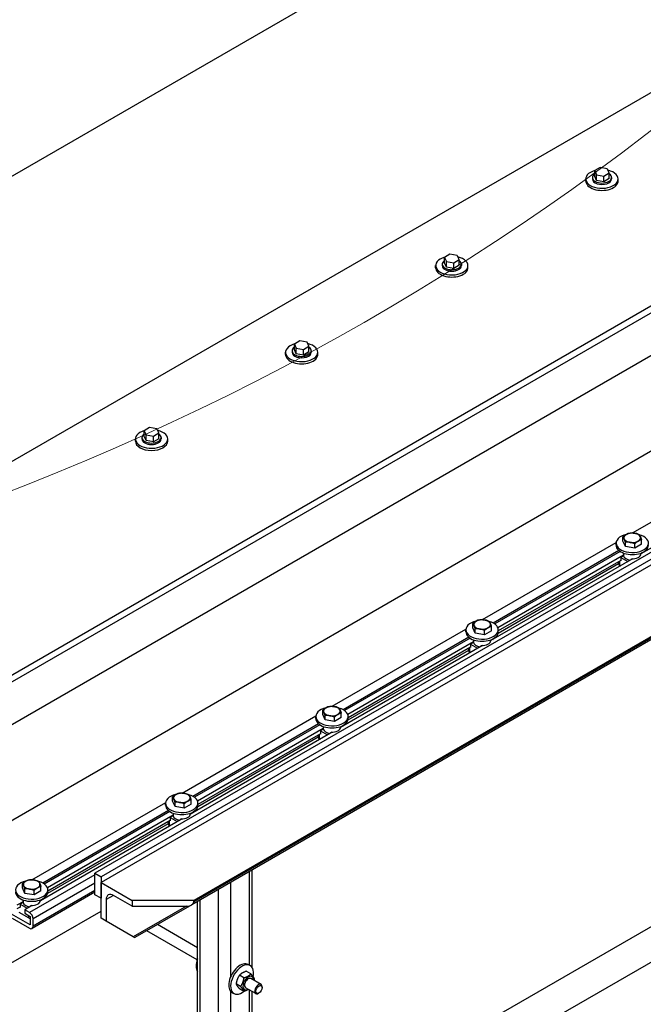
# Model space of a CAD drawing. Header units: millimetres. Extents: x 2241524 to 2686701, y -1965833 to -1461615.
# Tile 119 of 143: x 2342540 to 2342619, y -1953599 to -1953473. Entities that reach past the tile are written whole.
import ezdxf

# ---------------------------------------------------------------- set-up
doc = ezdxf.new("R2010")
doc.units = ezdxf.units.MM
doc.header["$LTSCALE"] = 100
doc.layers.add('CA_PODLAHA OBRYS', color=12, linetype='Continuous', lineweight=25)
doc.layers.add('Detailumgrenzung (ISO)', color=7, linetype='Continuous', lineweight=18)

# ---------------------------------------------------------------- blocks, each defined once
blk = doc.blocks.new('2DDetail1')
at = {"layer": 'Detailumgrenzung (ISO)'}
blk.add_circle((708.5915, 512.5271), 21.6761, dxfattribs=at)

msp = doc.modelspace()

# ---------------------------------------------------------------- linework, layer by layer
at = {"layer": 'CA_PODLAHA OBRYS'}
for p, q in [((2342499.2527, -1953516.21531), (2342898.3752, -1953285.78183)), ((2342898.3752, -1953322.07056), (2342499.2527, -1953552.50404)), ((2342139.58489, -1953787.28418), (2342887.54673, -1953355.44821)), ((2342140.37056, -1953787.73779), (2342887.54673, -1953356.35543)), ((2342887.54673, -1953361.79874), (2342149.01298, -1953788.1914)), ((2342530.73279, -1953579.91673), (2342896.46413, -1953368.76164)), ((2342899.60683, -1953379.82971), (2342549.58897, -1953581.91261)), ((2342900.3925, -1953380.28332), (2342550.37465, -1953582.36622)), ((2342900.3925, -1953381.00909), (2342550.37465, -1953583.092)), ((2342904.32087, -1953387.81323), (2342562.15976, -1953585.36004)), ((2342904.32087, -1953387.99468), (2342562.15976, -1953585.54149)), ((2342904.32087, -1953388.22014), (2342561.88362, -1953585.92639)), ((2342959.82876, -1953397.18026), (2342211.86692, -1953829.01623)), ((2342211.86692, -1953824.48014), (2342950.40067, -1953398.08748)), ((2342613.80449, -1953492.17374), (2342613.12408, -1953492.56657)), ((2342613.12408, -1953492.56657), (2342613.37313, -1953493.1032)), ((2342613.12408, -1953493.29235), (2342613.12408, -1953492.56657)), ((2342613.37313, -1953493.1032), (2342614.30259, -1953493.24699)), ((2342613.37313, -1953493.82897), (2342613.37313, -1953493.1032)), ((2342614.73395, -1953492.31752), (2342613.80449, -1953492.17374)), ((2342614.30259, -1953493.24699), (2342614.983, -1953492.85415)), ((2342614.30259, -1953493.97276), (2342614.30259, -1953493.24699)), ((2342614.983, -1953492.85415), (2342614.73395, -1953492.31752)), ((2342614.983, -1953493.57992), (2342614.983, -1953492.85415)), ((2342611.99798, -1953493.88975), (2342611.99798, -1953493.61758)), ((2342612.83132, -1953493.43614), (2342612.83132, -1953493.61758)), ((2342613.37313, -1953493.82897), (2342613.12408, -1953493.29235)), ((2342614.30259, -1953493.97276), (2342613.37313, -1953493.82897)), ((2342614.983, -1953493.57992), (2342614.30259, -1953493.97276)), ((2342615.27576, -1953493.43614), (2342615.27576, -1953493.61758)), ((2342616.1091, -1953493.88975), (2342616.1091, -1953493.61758)), ((2342594.71261, -1953503.19644), (2342594.03219, -1953503.58928)), ((2342595.64207, -1953503.34023), (2342594.71261, -1953503.19644)), ((2342593.73943, -1953504.45884), (2342593.73943, -1953504.64028)), ((2342594.03219, -1953503.58928), (2342594.28124, -1953504.1259)), ((2342594.03219, -1953504.31505), (2342594.03219, -1953503.58928)), ((2342594.28124, -1953504.85168), (2342594.03219, -1953504.31505)), ((2342594.28124, -1953504.1259), (2342595.21071, -1953504.26969)), ((2342594.28124, -1953504.85168), (2342594.28124, -1953504.1259)), ((2342595.21071, -1953504.26969), (2342595.89112, -1953503.87685)), ((2342595.21071, -1953504.99547), (2342595.21071, -1953504.26969)), ((2342595.89112, -1953503.87685), (2342595.64207, -1953503.34023)), ((2342595.89112, -1953504.60263), (2342595.89112, -1953503.87685)), ((2342596.18388, -1953504.45884), (2342596.18388, -1953504.64028)), ((2342592.9061, -1953504.91245), (2342592.9061, -1953504.64028)), ((2342595.21071, -1953504.99547), (2342594.28124, -1953504.85168)), ((2342595.89112, -1953504.60263), (2342595.21071, -1953504.99547)), ((2342597.01721, -1953504.91245), (2342597.01721, -1953504.64028)), ((2342575.62073, -1953514.21914), (2342574.94031, -1953514.61198)), ((2342576.55019, -1953514.36293), (2342575.62073, -1953514.21914)), ((2342576.79924, -1953514.89956), (2342576.55019, -1953514.36293)), ((2342573.81422, -1953515.93515), (2342573.81422, -1953515.66299)), ((2342574.64755, -1953515.48154), (2342574.64755, -1953515.66299)), ((2342574.94031, -1953514.61198), (2342575.18936, -1953515.14861)), ((2342574.94031, -1953515.33776), (2342574.94031, -1953514.61198)), ((2342575.18936, -1953515.87438), (2342574.94031, -1953515.33776)), ((2342575.18936, -1953515.14861), (2342576.11882, -1953515.29239)), ((2342575.18936, -1953515.87438), (2342575.18936, -1953515.14861)), ((2342576.11882, -1953515.29239), (2342576.79924, -1953514.89956)), ((2342576.11882, -1953516.01817), (2342576.11882, -1953515.29239)), ((2342576.79924, -1953515.62533), (2342576.11882, -1953516.01817)), ((2342576.79924, -1953515.62533), (2342576.79924, -1953514.89956)), ((2342577.092, -1953515.48154), (2342577.092, -1953515.66299)), ((2342577.92533, -1953515.93515), (2342577.92533, -1953515.66299)), ((2342576.11882, -1953516.01817), (2342575.18936, -1953515.87438)), ((2342556.52884, -1953525.24185), (2342555.84843, -1953525.63469)), ((2342555.84843, -1953525.63469), (2342556.09748, -1953526.17131)), ((2342555.84843, -1953526.36046), (2342555.84843, -1953525.63469)), ((2342557.4583, -1953525.38564), (2342556.52884, -1953525.24185)), ((2342557.70735, -1953525.92226), (2342557.4583, -1953525.38564)), ((2342554.72234, -1953526.95786), (2342554.72234, -1953526.68569)), ((2342555.55567, -1953526.50425), (2342555.55567, -1953526.68569)), ((2342556.09748, -1953526.89709), (2342555.84843, -1953526.36046)), ((2342556.09748, -1953526.17131), (2342557.02694, -1953526.3151)), ((2342556.09748, -1953526.89709), (2342556.09748, -1953526.17131)), ((2342557.02694, -1953527.04087), (2342556.09748, -1953526.89709)), ((2342557.02694, -1953526.3151), (2342557.70735, -1953525.92226)), ((2342557.02694, -1953527.04087), (2342557.02694, -1953526.3151)), ((2342557.70735, -1953526.64804), (2342557.02694, -1953527.04087)), ((2342557.70735, -1953526.64804), (2342557.70735, -1953525.92226)), ((2342558.00011, -1953526.50425), (2342558.00011, -1953526.68569)), ((2342558.83345, -1953526.95786), (2342558.83345, -1953526.68569)), ((2342617.94191, -1953538.63871), (2342634.94514, -1953528.82189)), ((2342637.02943, -1953530.90719), (2342619.00837, -1953541.31165)), ((2342616.72602, -1953539.69451), (2342616.72602, -1953539.1455)), ((2342619.08066, -1953540.05877), (2342619.08066, -1953539.50977)), ((2342598.85003, -1953549.66141), (2342615.85325, -1953539.8446)), ((2342615.84779, -1953540.20325), (2342615.84779, -1953539.93108)), ((2342617.04149, -1953540.37423), (2342616.72602, -1953539.69451)), ((2342617.04149, -1953540.37423), (2342617.04149, -1953539.82523)), ((2342618.21881, -1953540.55636), (2342617.04149, -1953540.37423)), ((2342618.21881, -1953540.55636), (2342618.21881, -1953540.00736)), ((2342619.08066, -1953540.05877), (2342618.21881, -1953540.55636)), ((2342617.93754, -1953541.9299), (2342599.91649, -1953552.33436)), ((2342616.20204, -1953540.8693), (2342600.22633, -1953550.09288)), ((2342616.3734, -1953540.99584), (2342600.41357, -1953550.21025)), ((2342616.80402, -1953541.45031), (2342600.81275, -1953550.68288)), ((2342616.80402, -1953541.54103), (2342616.4302, -1953541.75686)), ((2342616.4302, -1953541.75686), (2342617.33373, -1953542.27851)), ((2342616.4302, -1953541.75686), (2342616.4302, -1953542.16511)), ((2342616.79779, -1953541.20376), (2342616.79779, -1953541.29191)), ((2342616.80402, -1953541.35959), (2342616.80402, -1953541.54103)), ((2342617.78611, -1953542.01732), (2342617.78611, -1953541.9266)), ((2342619.0089, -1953541.20376), (2342619.0089, -1953541.29191)), ((2342619.2342, -1953541.1077), (2342619.29792, -1953541.14449)), ((2342616.16254, -1953542.56913), (2342600.84072, -1953551.41519)), ((2342616.4302, -1953542.11975), (2342600.86702, -1953551.10516)), ((2342616.16254, -1953542.27428), (2342616.16254, -1953542.58469)), ((2342616.29271, -1953542.19913), (2342616.29271, -1953542.76614)), ((2342616.29271, -1953542.76614), (2342616.39092, -1953542.82284)), ((2342616.4302, -1953542.16511), (2342616.39092, -1953542.14243)), ((2342597.63414, -1953550.71721), (2342597.63414, -1953550.16821)), ((2342597.9496, -1953551.39694), (2342597.63414, -1953550.71721)), ((2342597.9496, -1953551.39694), (2342597.9496, -1953550.84793)), ((2342599.98878, -1953551.08147), (2342599.98878, -1953550.53247)), ((2342579.75815, -1953560.68411), (2342596.76137, -1953550.8673)), ((2342597.11016, -1953551.892), (2342581.13445, -1953561.11559)), ((2342597.28152, -1953552.01854), (2342581.32169, -1953561.23295)), ((2342596.7559, -1953551.22595), (2342596.7559, -1953550.95378)), ((2342599.12692, -1953551.57907), (2342597.9496, -1953551.39694)), ((2342599.12692, -1953551.57907), (2342599.12692, -1953551.03007)), ((2342599.98878, -1953551.08147), (2342599.12692, -1953551.57907)), ((2342600.86702, -1953551.22595), (2342600.86702, -1953550.95378)), ((2342598.84566, -1953552.9526), (2342580.8246, -1953563.35706)), ((2342597.71214, -1953552.47302), (2342581.72086, -1953561.70558)), ((2342597.33832, -1953553.14245), (2342581.77513, -1953562.12786)), ((2342597.07065, -1953553.29699), (2342597.07065, -1953553.6074)), ((2342597.20083, -1953553.22183), (2342597.20083, -1953553.78884)), ((2342597.33832, -1953553.18781), (2342597.29904, -1953553.16513)), ((2342597.71214, -1953552.56374), (2342597.33832, -1953552.77956)), ((2342597.33832, -1953552.77956), (2342598.24185, -1953553.30121)), ((2342597.33832, -1953552.77956), (2342597.33832, -1953553.18781)), ((2342597.7059, -1953552.22646), (2342597.7059, -1953552.31461)), ((2342597.71214, -1953552.38229), (2342597.71214, -1953552.56374)), ((2342598.69423, -1953553.04003), (2342598.69423, -1953552.94931)), ((2342599.91702, -1953552.22646), (2342599.91702, -1953552.31461)), ((2342600.14232, -1953552.13041), (2342600.20603, -1953552.16719)), ((2342597.07065, -1953553.59183), (2342581.74883, -1953562.43789)), ((2342597.20083, -1953553.78884), (2342597.29904, -1953553.84554)), ((2342560.66626, -1953571.70682), (2342577.66949, -1953561.89)), ((2342577.66402, -1953562.24865), (2342577.66402, -1953561.97649)), ((2342578.54226, -1953561.73991), (2342578.54226, -1953561.19091)), ((2342578.85772, -1953562.41964), (2342578.54226, -1953561.73991)), ((2342578.85772, -1953562.41964), (2342578.85772, -1953561.87064)), ((2342580.03504, -1953562.60177), (2342580.03504, -1953562.05277)), ((2342580.8969, -1953562.10418), (2342580.03504, -1953562.60177)), ((2342580.8969, -1953562.10418), (2342580.8969, -1953561.55518)), ((2342581.77513, -1953562.24865), (2342581.77513, -1953561.97649)), ((2342578.01828, -1953562.91471), (2342562.04256, -1953572.13829)), ((2342578.18964, -1953563.04124), (2342562.22981, -1953572.25566)), ((2342578.61402, -1953563.24916), (2342578.61402, -1953563.33732)), ((2342580.03504, -1953562.60177), (2342578.85772, -1953562.41964)), ((2342580.82513, -1953563.24916), (2342580.82513, -1953563.33732)), ((2342581.05044, -1953563.15311), (2342581.11415, -1953563.18989)), ((2342579.75378, -1953563.9753), (2342561.73272, -1953574.37977)), ((2342578.62025, -1953563.49572), (2342562.62898, -1953572.72829)), ((2342577.97877, -1953564.61454), (2342562.65695, -1953573.46059)), ((2342578.24644, -1953564.16515), (2342562.68325, -1953573.15056)), ((2342577.97877, -1953564.31969), (2342577.97877, -1953564.6301)), ((2342578.10895, -1953564.24453), (2342578.10895, -1953564.81155)), ((2342578.24644, -1953564.21051), (2342578.20715, -1953564.18783)), ((2342578.62025, -1953563.58644), (2342578.24644, -1953563.80227)), ((2342578.24644, -1953563.80227), (2342579.14996, -1953564.32392)), ((2342578.24644, -1953563.80227), (2342578.24644, -1953564.21051)), ((2342578.62025, -1953563.405), (2342578.62025, -1953563.58644)), ((2342579.60235, -1953564.06273), (2342579.60235, -1953563.97201)), ((2342578.10895, -1953564.81155), (2342578.20715, -1953564.86825)), ((2342541.57438, -1953582.72952), (2342558.5776, -1953572.91271)), ((2342558.57214, -1953573.27136), (2342558.57214, -1953572.99919)), ((2342559.45038, -1953572.76262), (2342559.45038, -1953572.21362)), ((2342559.76584, -1953573.44234), (2342559.45038, -1953572.76262)), ((2342559.76584, -1953573.44234), (2342559.76584, -1953572.89334)), ((2342560.94316, -1953573.62448), (2342560.94316, -1953573.07547)), ((2342561.80501, -1953573.12688), (2342560.94316, -1953573.62448)), ((2342561.80501, -1953573.12688), (2342561.80501, -1953572.57788)), ((2342562.68325, -1953573.27136), (2342562.68325, -1953572.99919)), ((2342558.92639, -1953573.93741), (2342542.95068, -1953583.161)), ((2342559.09775, -1953574.06395), (2342543.13792, -1953583.27836)), ((2342559.52837, -1953574.51842), (2342543.5371, -1953583.75099)), ((2342559.52837, -1953574.60915), (2342559.15456, -1953574.82497)), ((2342559.52214, -1953574.27187), (2342559.52214, -1953574.36002)), ((2342559.52837, -1953574.4277), (2342559.52837, -1953574.60915)), ((2342560.94316, -1953573.62448), (2342559.76584, -1953573.44234)), ((2342561.73325, -1953574.27187), (2342561.73325, -1953574.36002)), ((2342561.95855, -1953574.17581), (2342562.02227, -1953574.2126)), ((2342560.6619, -1953574.99801), (2342542.64084, -1953585.40247)), ((2342558.88689, -1953575.63724), (2342543.56507, -1953584.4833)), ((2342559.15456, -1953575.18786), (2342543.59137, -1953584.17327)), ((2342558.88689, -1953575.34239), (2342558.88689, -1953575.65281)), ((2342559.01706, -1953575.26724), (2342559.01706, -1953575.83425)), ((2342559.01706, -1953575.83425), (2342559.11527, -1953575.89095)), ((2342559.15456, -1953575.23322), (2342559.11527, -1953575.21054)), ((2342559.15456, -1953574.82497), (2342560.05808, -1953575.34662)), ((2342559.15456, -1953574.82497), (2342559.15456, -1953575.23322)), ((2342560.51046, -1953575.08544), (2342560.51046, -1953574.99471)), ((2342549.58897, -1953582.09406), (2342541.26083, -1953586.90231)), ((2342549.58897, -1953584.63427), (2342549.58897, -1953581.91261)), ((2342549.58897, -1953581.91261), (2342550.37465, -1953582.36622)), ((2342569.23083, -1953593.60095), (2342569.23083, -1953581.68447)), ((2342569.55626, -1953593.87802), (2342569.55626, -1953581.49658)), ((2342540.35849, -1953583.78532), (2342540.35849, -1953583.23632)), ((2342549.58897, -1953583.18272), (2342541.73223, -1953587.71881)), ((2342550.37465, -1953582.36622), (2342550.37465, -1953585.08788)), ((2342550.37465, -1953583.092), (2342554.30302, -1953585.36004)), ((2342550.37465, -1953587.62809), (2342550.37465, -1953583.092)), ((2342566.8738, -1953594.99214), (2342566.8738, -1953583.0453)), ((2342540.67395, -1953584.46505), (2342540.35849, -1953583.78532)), ((2342540.67395, -1953584.46505), (2342540.67395, -1953583.91604)), ((2342541.85127, -1953584.64718), (2342540.67395, -1953584.46505)), ((2342549.58897, -1953584.31541), (2342541.59416, -1953588.93121)), ((2342549.58897, -1953584.08994), (2342541.73223, -1953588.62603)), ((2342541.85127, -1953584.64718), (2342541.85127, -1953584.09818)), ((2342542.71313, -1953584.14959), (2342541.85127, -1953584.64718)), ((2342542.71313, -1953584.14959), (2342542.71313, -1953583.60058)), ((2342543.59137, -1953584.29406), (2342543.59137, -1953584.0219)), ((2342550.37465, -1953585.08788), (2342549.58897, -1953584.63427)), ((2342565.30246, -1953620.42404), (2342565.30246, -1953583.95252)), ((2342540.43649, -1953585.54113), (2342539.66983, -1953585.98376)), ((2342540.43649, -1953585.63185), (2342540.06267, -1953585.84767)), ((2342540.06267, -1953585.84767), (2342540.9662, -1953586.36932)), ((2342540.06267, -1953585.84767), (2342540.06267, -1953586.25592)), ((2342540.43026, -1953585.29457), (2342540.43026, -1953585.38272)), ((2342540.43649, -1953585.45041), (2342540.43649, -1953585.63185)), ((2342542.64137, -1953585.29457), (2342542.64137, -1953585.38272)), ((2342542.86667, -1953585.19852), (2342542.93038, -1953585.2353)), ((2342551.94599, -1953584.72499), (2342551.00319, -1953585.26932)), ((2342551.00319, -1953585.26932), (2342551.00319, -1953587.99098)), ((2342554.30302, -1953586.08582), (2342551.94599, -1953584.72499)), ((2342562.15976, -1953585.36004), (2342554.30302, -1953585.36004)), ((2342554.30302, -1953585.36004), (2342554.30302, -1953586.08582)), ((2342562.15976, -1953585.54149), (2342562.15976, -1953585.36004)), ((2342562.62, -1953621.97275), (2342562.62, -1953585.50124)), ((2342562.94543, -1953621.78486), (2342562.94543, -1953585.31335)), ((2342538.58953, -1953593.52501), (2342550.37465, -1953586.72087)), ((2342541.33939, -1953588.48995), (2342538.98237, -1953587.12912)), ((2342540.06267, -1953586.21056), (2342539.66983, -1953586.43737)), ((2342539.92518, -1953586.85695), (2342541.18226, -1953587.58273)), ((2342540.06267, -1953586.25592), (2342540.02339, -1953586.23324)), ((2342541.57001, -1953586.02071), (2342540.65193, -1953586.55077)), ((2342540.65193, -1953586.55077), (2342540.65193, -1953587.00438)), ((2342541.26083, -1953586.90231), (2342540.65193, -1953586.55077)), ((2342540.65193, -1953587.00438), (2342541.33939, -1953587.40128)), ((2342541.41858, -1953586.10814), (2342541.41858, -1953586.01742)), ((2342554.30302, -1953586.08582), (2342561.21695, -1953586.08582)), ((2342561.21695, -1953586.08582), (2342554.46015, -1953589.98686)), ((2342561.88362, -1953585.92639), (2342554.65541, -1953590.09959)), ((2342539.06094, -1953587.62809), (2342541.26083, -1953588.8982)), ((2342541.18226, -1953587.58273), (2342541.18226, -1953587.31056)), ((2342541.22154, -1953587.60541), (2342541.18226, -1953587.58273)), ((2342541.33939, -1953587.40128), (2342541.33939, -1953588.48995)), ((2342541.73223, -1953588.62603), (2342541.73223, -1953587.71881)), ((2342551.00319, -1953587.99098), (2342550.37465, -1953587.62809)), ((2342554.46015, -1953589.98686), (2342551.00319, -1953587.99098)), ((2342562.58269, -1953592.90599), (2342556.18864, -1953589.21439)), ((2342562.62, -1953591.38793), (2342557.52197, -1953588.44459)), ((2342554.46015, -1953589.98686), (2342554.65541, -1953590.09959)), ((2342569.39713, -1953594.71106), (2342568.82644, -1953594.38157)), ((2342569.08009, -1953593.51392), (2342569.3158, -1953593.65)), ((2342568.53527, -1953595.20866), (2342567.96458, -1953594.87917)), ((2342570.70339, -1953596.05488), (2342569.40702, -1953595.30642)), ((2342566.8738, -1953619.51682), (2342566.8738, -1953596.95685)), ((2342567.02454, -1953597.07425), (2342567.26024, -1953597.21033)), ((2342568.10434, -1953596.31931), (2342567.53365, -1953595.98982)), ((2342568.53527, -1953596.93237), (2342567.96458, -1953596.60288)), ((2342570.03672, -1953597.20958), (2342568.74035, -1953596.46112)), ((2342569.23083, -1953618.15599), (2342569.23083, -1953596.7443)), ((2342569.55626, -1953617.9681), (2342569.55626, -1953596.93219)), ((2342570.44862, -1953597.1312), (2342570.37005, -1953597.17656)), ((2342570.84146, -1953596.45079), (2342570.84146, -1953596.36007))]:
    msp.add_line(p, q, dxfattribs=at)
for centre, major_axis, ratio, start_param, end_param in [((2342614.05354, -1953493.61758), (2.05556, 0), 0.577350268, 2.025897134, 7.468202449), ((2342614.05354, -1953493.43614), (-1.22222, 0), 0.577350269, -0.706760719, 3.848353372), ((2342614.05354, -1953493.88975), (2.05556, 0), 0.577350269, 3.141592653, 6.283185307), ((2342614.05354, -1953493.61758), (1.22222, 0), 0.577350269, 3.141592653, 6.283185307), ((2342594.96166, -1953504.64028), (-2.05556, 0), 0.577350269, -1.115695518, 4.326609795), ((2342594.96166, -1953504.45884), (-1.22222, 0), 0.57735027, -0.706760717, 3.848353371), ((2342594.96166, -1953504.91245), (2.05556, 0), 0.577350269, 3.141592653, 6.283185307), ((2342594.96166, -1953504.64028), (-1.22222, 0), 0.577350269, 0.000000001, 3.141592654), ((2342575.86977, -1953515.66299), (2.05556, 0), 0.577350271, 2.025897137, 7.468202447), ((2342575.86977, -1953515.48154), (-1.22222, 0), 0.577350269, -0.706760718, 3.848353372), ((2342575.86977, -1953515.66299), (1.22222, 0), 0.577350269, 3.141592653, 6.283185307), ((2342575.86977, -1953515.93515), (2.05556, 0), 0.577350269, 3.141592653, 6.283185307), ((2342556.77789, -1953526.68569), (-2.05556, 0), 0.577350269, -1.115695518, 4.326609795), ((2342556.77789, -1953526.95786), (-2.05556, 0), 0.577350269, 0, 3.141592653), ((2342556.77789, -1953526.50425), (-1.22222, 0), 0.577350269, -0.706760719, 3.848353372), ((2342556.77789, -1953526.68569), (-1.22222, 0), 0.577350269, 0.000000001, 3.141592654), ((2342617.90334, -1953539.93108), (2.05556, 0), 0.577350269, 1.950577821, 7.408941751), ((2342617.90334, -1953539.25066), (-1.05556, 0), 0.577350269, -0.785398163, 0.261799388), ((2342617.90334, -1953539.25066), (1.05556, 0), 0.577350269, 3.403392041, 4.450589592), ((2342617.90334, -1953539.25066), (1.05556, 0), 0.577350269, 1.308996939, 2.35619449), ((2342617.90334, -1953539.25066), (1.05556, 0), 0.577350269, 0.261799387, 1.308996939), ((2342617.90334, -1953539.25066), (1.05556, 0), 0.577350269, -0.785398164, 0.261799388), ((2342617.90334, -1953540.20325), (-2.05556, 0), 0.577350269, 0, 3.141592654), ((2342617.90334, -1953539.25066), (-1.05556, 0), 0.577350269, 1.308996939, 2.35619449), ((2342617.90334, -1953541.29191), (-1.10556, 0), 0.577350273, 0, 0.106236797), ((2342617.90334, -1953541.47335), (-1.10556, 0), 0.577350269, 0.106236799, 1.341215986), ((2342617.90334, -1953541.29191), (1.10556, 0), 0.577350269, 4.606152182, 6.283185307), ((2342616.60698, -1953542.58469), (0.44444, 0), 0.577350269, 3.141592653, 3.926990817), ((2342598.81146, -1953550.95378), (-2.05556, 0), 0.577350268, -1.191014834, 4.267349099), ((2342598.81146, -1953550.27336), (1.05556, 0), 0.577350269, 2.35619449, 3.403392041), ((2342598.81146, -1953550.27336), (-1.05556, 0), 0.577350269, 0.261799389, 1.30899694), ((2342598.81146, -1953550.27336), (1.05556, 0), 0.57735027, 1.308996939, 2.356194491), ((2342598.81146, -1953550.27336), (-1.05556, 0), 0.57735027, 1.308996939, 2.356194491), ((2342598.81146, -1953550.27336), (-1.05556, 0), 0.577350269, 3.403392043, 4.450589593), ((2342598.81146, -1953550.27336), (1.05556, 0), 0.577350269, -0.785398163, 0.261799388), ((2342598.81146, -1953551.22595), (2.05556, 0), 0.577350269, 3.141592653, 6.283185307), ((2342598.81146, -1953552.31461), (1.10556, 0), 0.577350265, 3.141592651, 3.24782945), ((2342598.81146, -1953552.49606), (-1.10556, 0), 0.577350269, 0.106236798, 1.341215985), ((2342598.81146, -1953552.31461), (1.10556, 0), 0.577350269, 4.606152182, 6.283185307), ((2342597.5151, -1953553.6074), (-0.44444, 0), 0.577350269, 0.000000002, 0.785398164), ((2342579.71958, -1953561.29607), (1.05556, 0), 0.577350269, 2.35619449, 3.403392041), ((2342579.71958, -1953561.29607), (1.05556, 0), 0.577350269, 1.308996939, 2.35619449), ((2342579.71958, -1953561.29607), (1.05556, 0), 0.577350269, 0.261799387, 1.308996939), ((2342579.71958, -1953561.97649), (2.05556, 0), 0.577350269, 1.950577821, 7.408941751), ((2342579.71958, -1953561.29607), (1.05556, 0), 0.577350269, 3.403392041, 4.450589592), ((2342579.71958, -1953561.29607), (-1.05556, 0), 0.577350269, 1.308996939, 2.35619449), ((2342579.71958, -1953561.29607), (-1.05556, 0), 0.577350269, 2.35619449, 3.403392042), ((2342579.71958, -1953562.24865), (2.05556, 0), 0.577350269, 3.141592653, 6.283185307), ((2342579.71958, -1953563.33732), (-1.10556, 0), 0.577350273, 0, 0.106236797), ((2342579.71958, -1953563.33732), (1.10556, 0), 0.577350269, 4.606152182, 6.283185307), ((2342579.71958, -1953563.51876), (-1.10556, 0), 0.577350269, 0.106236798, 1.341215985), ((2342578.42321, -1953564.6301), (0.44444, 0), 0.577350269, 3.141592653, 3.926990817), ((2342560.62769, -1953572.99919), (2.05556, 0), 0.57735027, 1.950577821, 7.40894175), ((2342560.62769, -1953572.31877), (1.05556, 0), 0.577350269, 2.35619449, 3.403392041), ((2342560.62769, -1953572.31877), (1.05556, 0), 0.57735027, 1.308996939, 2.356194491), ((2342560.62769, -1953572.31877), (-1.05556, 0), 0.577350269, 3.403392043, 4.450589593), ((2342560.62769, -1953573.27136), (2.05556, 0), 0.577350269, 3.141592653, 6.283185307), ((2342560.62769, -1953572.31877), (-1.05556, 0), 0.577350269, 0.261799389, 1.30899694), ((2342560.62769, -1953572.31877), (-1.05556, 0), 0.57735027, 1.308996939, 2.356194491), ((2342560.62769, -1953572.31877), (1.05556, 0), 0.577350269, -0.785398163, 0.261799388), ((2342560.62769, -1953574.36002), (-1.10556, 0), 0.577350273, 0, 0.106236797), ((2342560.62769, -1953574.54146), (-1.10556, 0), 0.577350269, 0.106236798, 1.341215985), ((2342560.62769, -1953574.36002), (1.10556, 0), 0.577350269, 4.606152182, 6.283185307), ((2342559.33133, -1953575.65281), (0.44444, 0), 0.577350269, 3.141592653, 3.926990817), ((2342541.53581, -1953584.0219), (2.05556, 0), 0.577350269, 1.950577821, 7.408941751), ((2342541.53581, -1953583.34147), (1.05556, 0), 0.577350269, 2.35619449, 3.403392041), ((2342541.53581, -1953583.34147), (1.05556, 0), 0.57735027, 1.308996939, 2.356194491), ((2342541.53581, -1953583.34147), (-1.05556, 0), 0.577350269, 3.403392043, 4.450589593), ((2342541.53581, -1953583.34147), (1.05556, 0), 0.577350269, -0.785398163, 0.261799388), ((2342541.53581, -1953584.29406), (-2.05556, 0), 0.577350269, 0, 3.141592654), ((2342541.53581, -1953583.34147), (-1.05556, 0), 0.577350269, 0.261799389, 1.30899694), ((2342541.53581, -1953583.34147), (-1.05556, 0), 0.57735027, 1.308996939, 2.356194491), ((2342551.94599, -1953585.81365), (-0.66667, 1.1547), 0.577350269, -0.785398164, 0.785398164), ((2342541.53581, -1953585.38272), (1.10556, 0), 0.577350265, 3.141592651, 3.24782945), ((2342541.53581, -1953585.56417), (-1.10556, 0), 0.577350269, 0.106236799, 1.341215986), ((2342541.53581, -1953585.38272), (1.10556, 0), 0.577350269, 4.606152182, 6.283185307), ((2342561.21695, -1953585.54149), (-0.94281, 0), 0.577350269, 1.570796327, 3.141592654), ((2342541.26083, -1953587.44665), (-0.33333, 0.57735), 0.577350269, 3.926990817, 5.497787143), ((2342541.49653, -1953587.40128), (0.44444, 0), 0.57735027, 3.92699081, 4.351021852), ((2342541.49653, -1953587.44665), (0.38889, 0), 0.577350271, 3.926990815, 4.296436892), ((2342541.26083, -1953588.35386), (-0.33333, 0.57735), 0.577350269, 2.35619449, 3.926990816), ((2342563.88824, -1953592.88996), (1.02778, 1.78016), 0.577350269, 1.845791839, 2.866597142), ((2342568.05232, -1953595.29409), (1.02778, 1.78016), 0.577350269, 0, 3.141592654), ((2342568.28802, -1953595.43017), (1.02778, 1.78016), 0.577350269, -1.055729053, 4.111411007), ((2342569.07369, -1953595.88378), (0.47778, 0.82754), 0.577350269, -0.798650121, 3.940242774), ((2342569.07369, -1953595.88378), (0.33335, 0.57737), 0.577350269, -0.008471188, 3.15006368), ((2342570.37005, -1953596.63223), (0.33333, 0.57735), 0.577350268, -0.785398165, 3.926990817)]:
    msp.add_ellipse(centre, major_axis=major_axis, ratio=ratio, start_param=start_param, end_param=end_param, dxfattribs=at)
msp.add_ellipse((2342570.44862, -1953596.67759), major_axis=(0.27778, 0.48113), ratio=0.577350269, dxfattribs=at)
for points, weights in [([(2342616.72602, -1953539.1455), (2342616.95696, -1953538.9352), (2342617.15695, -1953538.81973)], [1, 1.0379548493, 1]), ([(2342616.88376, -1953539.40839), (2342616.81055, -1953539.25066), (2342616.72602, -1953539.1455)], [1, 1.0379548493, 1]), ([(2342617.04149, -1953539.82523), (2342616.95696, -1953539.56612), (2342616.88376, -1953539.40839)], [1, 1.0379548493, 1]), ([(2342617.15695, -1953538.81973), (2342617.35695, -1953538.70426), (2342617.58788, -1953538.64791)], [1, 1.0379548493, 1]), ([(2342617.58788, -1953538.64791), (2342617.90334, -1953538.61973), (2342618.17654, -1953538.662)], [1, 1.0379548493, 1]), ([(2342618.17654, -1953538.662), (2342618.44974, -1953538.70426), (2342618.7652, -1953538.83004)], [1, 1.0379548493, 1]), ([(2342619.08066, -1953539.50977), (2342618.84973, -1953539.56612), (2342618.64973, -1953539.68159)], [1, 1.0379548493, 1]), ([(2342618.7652, -1953538.83004), (2342618.84973, -1953538.9352), (2342618.92293, -1953539.09293)], [1, 1.0379548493, 1]), ([(2342618.92293, -1953539.09293), (2342618.99614, -1953539.25066), (2342619.08066, -1953539.50977)], [1, 1.0379548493, 1]), ([(2342617.63015, -1953539.83932), (2342617.35695, -1953539.79705), (2342617.04149, -1953539.82523)], [1, 1.0379548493, 1]), ([(2342618.21881, -1953540.00736), (2342617.90334, -1953539.88158), (2342617.63015, -1953539.83932)], [1, 1.0379548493, 1]), ([(2342618.64973, -1953539.68159), (2342618.44974, -1953539.79705), (2342618.21881, -1953540.00736)], [1, 1.0379548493, 1]), ([(2342597.63414, -1953550.16821), (2342597.86508, -1953549.9579), (2342598.06507, -1953549.84243)], [1, 1.0379548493, 1]), ([(2342597.79187, -1953550.43109), (2342597.71867, -1953550.27336), (2342597.63414, -1953550.16821)], [1, 1.0379548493, 1]), ([(2342597.9496, -1953550.84793), (2342597.86508, -1953550.58882), (2342597.79187, -1953550.43109)], [1, 1.0379548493, 1]), ([(2342598.53826, -1953550.86202), (2342598.26506, -1953550.81976), (2342597.9496, -1953550.84793)], [1, 1.0379548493, 1]), ([(2342598.06507, -1953549.84243), (2342598.26506, -1953549.72697), (2342598.496, -1953549.67061)], [1, 1.0379548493, 1]), ([(2342598.496, -1953549.67061), (2342598.81146, -1953549.64244), (2342599.08466, -1953549.6847)], [1, 1.0379548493, 1]), ([(2342599.08466, -1953549.6847), (2342599.35786, -1953549.72697), (2342599.67332, -1953549.85275)], [1, 1.0379548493, 1]), ([(2342599.55785, -1953550.70429), (2342599.35786, -1953550.81976), (2342599.12692, -1953551.03007)], [1, 1.0379548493, 1]), ([(2342599.98878, -1953550.53247), (2342599.75785, -1953550.58882), (2342599.55785, -1953550.70429)], [1, 1.0379548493, 1]), ([(2342599.67332, -1953549.85275), (2342599.75785, -1953549.9579), (2342599.83105, -1953550.11563)], [1, 1.0379548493, 1]), ([(2342599.83105, -1953550.11563), (2342599.90425, -1953550.27336), (2342599.98878, -1953550.53247)], [1, 1.0379548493, 1]), ([(2342599.12692, -1953551.03007), (2342598.81146, -1953550.90429), (2342598.53826, -1953550.86202)], [1, 1.0379548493, 1]), ([(2342578.54226, -1953561.19091), (2342578.77319, -1953560.9806), (2342578.97319, -1953560.86514)], [1, 1.0379548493, 1]), ([(2342578.97319, -1953560.86514), (2342579.17318, -1953560.74967), (2342579.40412, -1953560.69332)], [1, 1.0379548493, 1]), ([(2342579.40412, -1953560.69332), (2342579.71958, -1953560.66514), (2342579.99278, -1953560.70741)], [1, 1.0379548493, 1]), ([(2342579.99278, -1953560.70741), (2342580.26597, -1953560.74967), (2342580.58143, -1953560.87545)], [1, 1.0379548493, 1]), ([(2342578.69999, -1953561.4538), (2342578.62679, -1953561.29607), (2342578.54226, -1953561.19091)], [1, 1.0379548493, 1]), ([(2342578.85772, -1953561.87064), (2342578.77319, -1953561.61153), (2342578.69999, -1953561.4538)], [1, 1.0379548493, 1]), ([(2342579.44638, -1953561.88473), (2342579.17318, -1953561.84246), (2342578.85772, -1953561.87064)], [1, 1.0379548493, 1]), ([(2342580.03504, -1953562.05277), (2342579.71958, -1953561.92699), (2342579.44638, -1953561.88473)], [1, 1.0379548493, 1]), ([(2342580.46597, -1953561.72699), (2342580.26597, -1953561.84246), (2342580.03504, -1953562.05277)], [1, 1.0379548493, 1]), ([(2342580.8969, -1953561.55518), (2342580.66596, -1953561.61153), (2342580.46597, -1953561.72699)], [1, 1.0379548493, 1]), ([(2342580.58143, -1953560.87545), (2342580.66596, -1953560.9806), (2342580.73917, -1953561.13833)], [1, 1.0379548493, 1]), ([(2342580.73917, -1953561.13833), (2342580.81237, -1953561.29607), (2342580.8969, -1953561.55518)], [1, 1.0379548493, 1]), ([(2342559.45038, -1953572.21362), (2342559.68131, -1953572.00331), (2342559.8813, -1953571.88784)], [1, 1.0379548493, 1]), ([(2342559.8813, -1953571.88784), (2342560.0813, -1953571.77237), (2342560.31223, -1953571.71602)], [1, 1.0379548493, 1]), ([(2342560.31223, -1953571.71602), (2342560.62769, -1953571.68785), (2342560.90089, -1953571.73011)], [1, 1.0379548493, 1]), ([(2342560.90089, -1953571.73011), (2342561.17409, -1953571.77237), (2342561.48955, -1953571.89815)], [1, 1.0379548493, 1]), ([(2342561.48955, -1953571.89815), (2342561.57408, -1953572.00331), (2342561.64728, -1953572.16104)], [1, 1.0379548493, 1]), ([(2342559.60811, -1953572.4765), (2342559.5349, -1953572.31877), (2342559.45038, -1953572.21362)], [1, 1.0379548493, 1]), ([(2342559.76584, -1953572.89334), (2342559.68131, -1953572.63423), (2342559.60811, -1953572.4765)], [1, 1.0379548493, 1]), ([(2342560.3545, -1953572.90743), (2342560.0813, -1953572.86517), (2342559.76584, -1953572.89334)], [1, 1.0379548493, 1]), ([(2342560.94316, -1953573.07547), (2342560.62769, -1953572.94969), (2342560.3545, -1953572.90743)], [1, 1.0379548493, 1]), ([(2342561.37408, -1953572.7497), (2342561.17409, -1953572.86517), (2342560.94316, -1953573.07547)], [1, 1.0379548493, 1]), ([(2342561.80501, -1953572.57788), (2342561.57408, -1953572.63423), (2342561.37408, -1953572.7497)], [1, 1.0379548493, 1]), ([(2342561.64728, -1953572.16104), (2342561.72049, -1953572.31877), (2342561.80501, -1953572.57788)], [1, 1.0379548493, 1]), ([(2342540.35849, -1953583.23632), (2342540.58943, -1953583.02601), (2342540.78942, -1953582.91054)], [1, 1.0379548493, 1]), ([(2342540.51622, -1953583.4992), (2342540.44302, -1953583.34147), (2342540.35849, -1953583.23632)], [1, 1.0379548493, 1]), ([(2342540.78942, -1953582.91054), (2342540.98942, -1953582.79508), (2342541.22035, -1953582.73873)], [1, 1.0379548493, 1]), ([(2342541.22035, -1953582.73873), (2342541.53581, -1953582.71055), (2342541.80901, -1953582.75281)], [1, 1.0379548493, 1]), ([(2342541.80901, -1953582.75281), (2342542.08221, -1953582.79508), (2342542.39767, -1953582.92086)], [1, 1.0379548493, 1]), ([(2342542.39767, -1953582.92086), (2342542.4822, -1953583.02601), (2342542.5554, -1953583.18374)], [1, 1.0379548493, 1]), ([(2342542.5554, -1953583.18374), (2342542.6286, -1953583.34147), (2342542.71313, -1953583.60058)], [1, 1.0379548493, 1]), ([(2342540.67395, -1953583.91604), (2342540.58943, -1953583.65693), (2342540.51622, -1953583.4992)], [1, 1.0379548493, 1]), ([(2342541.26261, -1953583.93013), (2342540.98942, -1953583.88787), (2342540.67395, -1953583.91604)], [1, 1.0379548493, 1]), ([(2342541.85127, -1953584.09818), (2342541.53581, -1953583.9724), (2342541.26261, -1953583.93013)], [1, 1.0379548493, 1]), ([(2342542.2822, -1953583.7724), (2342542.08221, -1953583.88787), (2342541.85127, -1953584.09818)], [1, 1.0379548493, 1]), ([(2342542.71313, -1953583.60058), (2342542.4822, -1953583.65693), (2342542.2822, -1953583.7724)], [1, 1.0379548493, 1]), ([(2342568.82644, -1953594.38157), (2342568.27111, -1953594.55855), (2342567.96458, -1953594.87917)], [1, 1.15470053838, 1]), ([(2342567.96458, -1953594.87917), (2342567.62472, -1953595.36267), (2342567.53365, -1953595.98982)], [1, 1.15470053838, 1]), ([(2342568.10434, -1953596.31931), (2342568.44421, -1953595.83581), (2342568.53527, -1953595.20866)], [1, 1.15470053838, 1]), ([(2342568.53527, -1953595.20866), (2342569.0906, -1953595.03168), (2342569.39713, -1953594.71106)], [1, 1.15470053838, 1]), ([(2342569.39713, -1953594.71106), (2342569.73699, -1953595.08942), (2342569.82806, -1953595.32412)], [1, 1.15470053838, 1]), ([(2342569.82806, -1953595.32412), (2342569.8124, -1953595.43197), (2342569.7923, -1953595.52887)], [1, 1.02358148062, 1.03997376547]), ([(2342567.53365, -1953595.98982), (2342567.62472, -1953596.22453), (2342567.96458, -1953596.60288)], [1, 1.15470053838, 1]), ([(2342568.53527, -1953596.93237), (2342568.44421, -1953596.69766), (2342568.10434, -1953596.31931)], [1, 1.15470053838, 1]), ([(2342569.11014, -1953596.67462), (2342568.887, -1953596.82028), (2342568.53527, -1953596.93237)], [1.07429482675, 1.09272359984, 1])]:
    msp.add_rational_spline(points, weights, degree=2, dxfattribs=at)

# ---------------------------------------------------------------- block references
at = {"layer": 'CA_PODLAHA OBRYS', "xscale": 15, "yscale": 15}
msp.add_blockref('2DDetail1', (2331793.11055, -1960917.7016), dxfattribs=at)

doc.saveas('drawing.dxf')
